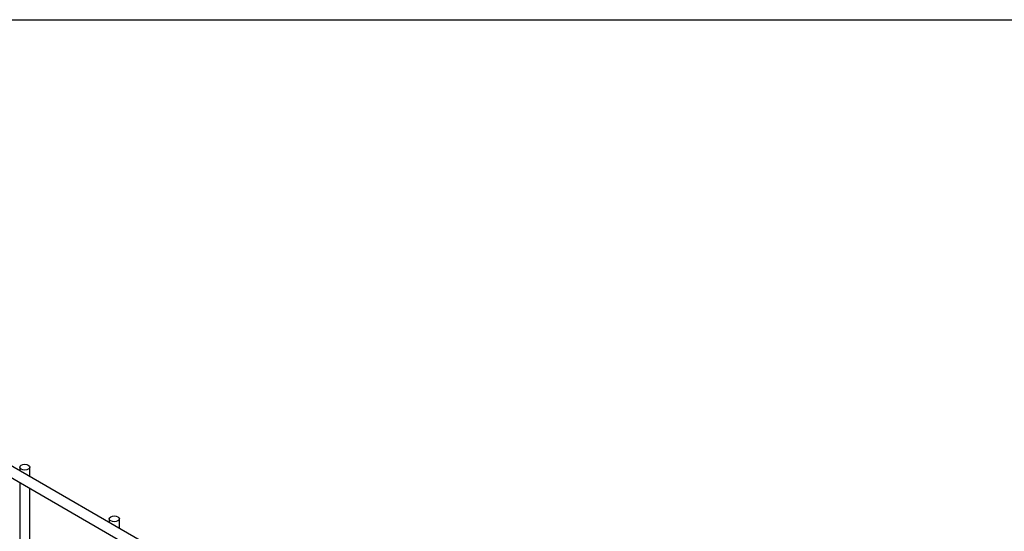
# Model space of a CAD drawing. Header units: inches. Extents: x 0.2 to 10.8, y 0.2 to 8.2.
# Tile 47 of 48: x 8.529 to 9.307, y 7.846 to 8.25. Entities that reach past the tile are written whole.
import ezdxf

# ---------------------------------------------------------------- set-up
doc = ezdxf.new("R2010")
doc.units = ezdxf.units.IN
doc.header["$MEASUREMENT"] = 0
doc.layers.add('TEXT', color=140, linetype='Continuous', lineweight=25)

msp = doc.modelspace()

# ---------------------------------------------------------------- linework, layer by layer
for p, q in [((10.57427, 6.71306), (8.10258, 8.13994)), ((8.09858, 8.13301), (10.57027, 6.70614)), ((8.52933, 7.89645), (8.52933, 7.89358)), ((8.53733, 7.88897), (8.53733, 7.89645)), ((8.52933, 7.88435), (8.52933, 7.80989)), ((8.53733, 7.80527), (8.53733, 7.87973)), ((8.60004, 7.85563), (8.60004, 7.85276)), ((8.60804, 7.84815), (8.60804, 7.85563))]:
    msp.add_line(p, q)
at = {"flags": 128}
for points in [[(8.53615, 7.89809), (8.53702, 7.89734), (8.53733, 7.89645), (8.53702, 7.89557), (8.53615, 7.89482), (8.53486, 7.89432), (8.53333, 7.89414), (8.5318, 7.89432), (8.5305, 7.89482), (8.52963, 7.89557), (8.52933, 7.89645), (8.52963, 7.89734), (8.5305, 7.89809), (8.5318, 7.89859), (8.53333, 7.89876), (8.53486, 7.89859), (8.53615, 7.89809)], [(8.60687, 7.85727), (8.60773, 7.85652), (8.60804, 7.85563), (8.60773, 7.85475), (8.60687, 7.854), (8.60557, 7.8535), (8.60404, 7.85332), (8.60251, 7.8535), (8.60121, 7.854), (8.60034, 7.85475), (8.60004, 7.85563), (8.60034, 7.85652), (8.60121, 7.85727), (8.60251, 7.85777), (8.60404, 7.85794), (8.60557, 7.85777), (8.60687, 7.85727)]]:
    msp.add_lwpolyline(points, dxfattribs=at)
at = {"layer": 'TEXT'}
msp.add_line((0.25, 8.25), (10.75, 8.25), dxfattribs=at)

doc.saveas('drawing.dxf')
